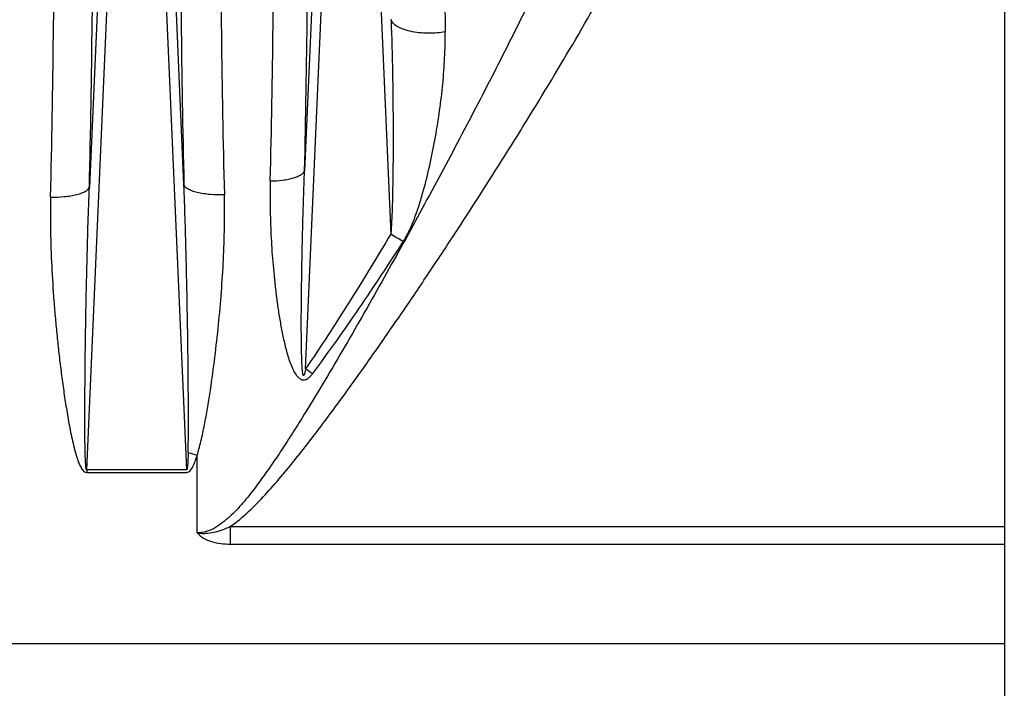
# Model space of a CAD drawing. Extents: x -1622 to 1181, y 8 to 1633.
# Tile 36 of 80: x -660 to -559, y 832 to 900. Entities that reach past the tile are written whole.
import ezdxf

# ---------------------------------------------------------------- set-up
doc = ezdxf.new("R2010")
doc.units = 0
doc.header["$LTSCALE"] = 65.395
doc.layers.get('0').update_dxf_attribs({"linetype": 'CONTINUOUS'})

msp = doc.modelspace()

# ---------------------------------------------------------------- linework, layer by layer
at = {"color": 2, "linetype": 'CONTINUOUS'}
for p, q in [((-559.49, 1002.03), (-559.49, 658.47)), ((-643.37, 854.06), (-653.62, 854.06)), ((-653.62, 854.06), (-653.62, 853.78)), ((-653.62, 853.78), (-643.37, 853.78))]:
    msp.add_line(p, q, dxfattribs=at)
at = {"color": 9, "linetype": 'CONTINUOUS'}
for p, q in [((-653.62, 854.06), (-650.55, 924.11)), ((-651.55, 924.09), (-653.35, 883.03)), ((-646.44, 924.11), (-643.37, 854.06)), ((-643.65, 883.27), (-645.44, 924.09)), ((-629.55, 924.09), (-631.27, 884.72)), ((-631.17, 864.42), (-628.55, 924.11)), ((-624.44, 924.11), (-622.43, 878.23)), ((-642.3, 847.58), (-642.3, 855.53)), ((-638.9, 848.23), (-559.49, 848.23)), ((-638.9, 848.23), (-638.9, 846.43)), ((-559.49, 848.11), (-559.46, 848.11)), ((-638.9, 846.43), (-559.49, 846.43)), ((-559.49, 836.19), (-847.1, 836.19))]:
    msp.add_line(p, q, dxfattribs=at)
for centre, radius, start, end in [((931.53, 918.37), 1575.57, 180.04706, 181.27674), ((-2109.72, 917.72), 1478.82, 358.72127, 359.98332), ((787, 918.26), 1403.98, 180.0176, 180.78746), ((-2151, 917.52), 1498.05, 358.68094, 359.98251), ((-2087.33, 915.71), 1430.4, 358.65009, 359.98017), ((772.09, 916.55), 1412.01, 180.05163, 181.39215), ((-1959.75, 915.92), 1325.35, 358.60576, 359.9819), ((-592.06, 929.48), 59.57, 239.3491, 240.7951), ((-593.41, 919.3), 66.62, 235.4748, 236.2332)]:
    msp.add_arc(centre, radius, start, end, dxfattribs=at)
at = {"color": 2, "linetype": 'CONTINUOUS'}
msp.add_arc((-634.56, 882.28), 27.84, 251.8936, 253.8721, dxfattribs=at)
at = {"color": 9, "linetype": 'CONTINUOUS'}
for points, knots in [([(-638.9, 848.23), (-638.23, 848.69), (-636.99, 849.74), (-635.29, 851.48), (-633.69, 853.32), (-631.63, 855.83), (-629.16, 859.05), (-626.29, 862.98), (-623.48, 866.95), (-620.72, 870.96), (-618, 875), (-614.43, 880.42), (-610.06, 887.26), (-604.98, 895.56), (-600.09, 903.98), (-596.97, 909.67), (-595.44, 912.53)], [0, 0, 0, 0, 0.031233, 0.062484, 0.093737, 0.12499, 0.187494, 0.249998, 0.312502, 0.375005, 0.437507, 0.500009, 0.62501, 0.750009, 0.875006, 1, 1, 1, 1]), ([(-608.47, 901.5), (-609.66, 899.09), (-612.09, 894.27), (-615.83, 887.1), (-619.67, 879.96), (-622.94, 874.05), (-625.61, 869.34), (-627.64, 865.83), (-629.71, 862.34), (-631.47, 859.46), (-632.92, 857.18), (-634.02, 855.49), (-635.16, 853.82), (-636.34, 852.2), (-637.38, 850.9), (-638.26, 849.91), (-638.96, 849.22), (-639.7, 848.59), (-640.5, 848.06), (-641.36, 847.68), (-641.99, 847.58), (-642.3, 847.58)], [0, 0, 0, 0, 0.125293, 0.250838, 0.376595, 0.50251, 0.565502, 0.628497, 0.691469, 0.754376, 0.785785, 0.817141, 0.848422, 0.879583, 0.910546, 0.925918, 0.941163, 0.956247, 0.971103, 0.985673, 1, 1, 1, 1]), ([(-622.4, 900.21), (-622.33, 898.37), (-622.26, 895.61), (-622.21, 891.93), (-622.19, 889.16), (-622.19, 886.38), (-622.22, 883.62), (-622.27, 881.34), (-622.34, 879.55), (-622.39, 878.66), (-622.43, 878.23)], [0, 0, 0, 0, 0.250586, 0.376624, 0.502828, 0.628975, 0.754741, 0.879411, 0.9407, 1, 1, 1, 1]), ([(-616.85, 898.96), (-617.12, 898.91), (-617.69, 898.84), (-618.59, 898.8), (-619.53, 898.85), (-620.42, 898.99), (-621.11, 899.19), (-621.56, 899.39), (-622, 899.63), (-622.33, 899.93), (-622.4, 900.21)], [0, 0, 0, 0, 0.136274, 0.289456, 0.450466, 0.606623, 0.745037, 0.804632, 0.857074, 1, 1, 1, 1]), ([(-621.12, 877.48), (-620.87, 877.88), (-620.43, 878.73), (-619.9, 880.05), (-619.45, 881.39), (-618.93, 883.19), (-618.37, 885.45), (-617.83, 888.18), (-617.4, 890.9), (-617.08, 893.61), (-616.88, 896.29), (-616.84, 898.08), (-616.85, 898.96)], [0, 0, 0, 0, 0.064638, 0.128988, 0.193054, 0.256859, 0.383709, 0.509552, 0.634301, 0.757798, 0.87981, 1, 1, 1, 1]), ([(-634.79, 883.67), (-634.37, 883.68), (-633.75, 883.72), (-632.95, 883.84), (-632.42, 883.97), (-631.98, 884.13), (-631.63, 884.3), (-631.39, 884.49), (-631.29, 884.64), (-631.27, 884.72)], [0, 0, 0, 0, 0.332298, 0.491387, 0.636351, 0.761058, 0.862569, 0.940562, 1, 1, 1, 1]), ([(-631.17, 864.42), (-631.18, 864.37), (-631.19, 864.27), (-631.22, 864.12), (-631.25, 863.98), (-631.28, 863.87), (-631.31, 863.8), (-631.33, 863.76), (-631.35, 863.73), (-631.39, 863.71), (-631.41, 863.76), (-631.43, 863.81), (-631.45, 863.89), (-631.47, 863.99), (-631.48, 864.13), (-631.5, 864.28), (-631.52, 864.49), (-631.53, 864.76), (-631.55, 865.09), (-631.56, 865.43), (-631.57, 865.77), (-631.58, 866.11), (-631.59, 866.57), (-631.6, 867.15), (-631.6, 867.84), (-631.61, 868.54), (-631.61, 869.47), (-631.6, 870.64), (-631.59, 872.05), (-631.57, 873.45), (-631.55, 874.86), (-631.52, 876.27), (-631.49, 877.68), (-631.45, 879.56), (-631.38, 881.9), (-631.31, 883.78), (-631.27, 884.72)], [0, 0, 0, 0, 0.007237, 0.014236, 0.020869, 0.026794, 0.029354, 0.031481, 0.033053, 0.034095, 0.036691, 0.03884, 0.041408, 0.047328, 0.053941, 0.060915, 0.068124, 0.082997, 0.098236, 0.1137, 0.129315, 0.145036, 0.160839, 0.192617, 0.224557, 0.256608, 0.288739, 0.353166, 0.417735, 0.48239, 0.547097, 0.611832, 0.676576, 0.741316, 0.870734, 1, 1, 1, 1]), ([(-657.33, 882.01), (-656.86, 882), (-656.17, 882.03), (-655.27, 882.14), (-654.66, 882.26), (-654.15, 882.42), (-653.75, 882.6), (-653.48, 882.8), (-653.37, 882.96), (-653.35, 883.03)], [0, 0, 0, 0, 0.328471, 0.489708, 0.63762, 0.76485, 0.866945, 0.943551, 1, 1, 1, 1]), ([(-653.62, 854.06), (-653.63, 854.05), (-653.66, 854.09), (-653.67, 854.15), (-653.69, 854.23), (-653.7, 854.35), (-653.72, 854.52), (-653.73, 854.73), (-653.75, 854.95), (-653.76, 855.24), (-653.77, 855.61), (-653.78, 856.06), (-653.79, 856.51), (-653.8, 856.96), (-653.8, 857.57), (-653.81, 858.33), (-653.81, 859.24), (-653.81, 860.15), (-653.8, 861.07), (-653.8, 861.98), (-653.79, 863.21), (-653.78, 864.73), (-653.76, 866.57), (-653.73, 868.4), (-653.7, 870.23), (-653.65, 872.68), (-653.58, 875.73), (-653.48, 879.38), (-653.39, 881.82), (-653.35, 883.03)], [0, 0, 0, 0, 0.001192, 0.003473, 0.00638, 0.009637, 0.016602, 0.023891, 0.031347, 0.038909, 0.054216, 0.069672, 0.085221, 0.100829, 0.116482, 0.147874, 0.179346, 0.210868, 0.242425, 0.274006, 0.305603, 0.368828, 0.432071, 0.495316, 0.558548, 0.621757, 0.74807, 0.874181, 1, 1, 1, 1]), ([(-643.21, 855.81), (-643.2, 856.39), (-643.19, 857.53), (-643.18, 859.82), (-643.2, 862.69), (-643.23, 866.12), (-643.3, 870.7), (-643.42, 876.41), (-643.56, 880.99), (-643.65, 883.27)], [0, 0, 0, 0, 0.062592, 0.125174, 0.250306, 0.375391, 0.500427, 0.750335, 1, 1, 1, 1]), ([(-639.5, 882.25), (-639.98, 882.23), (-640.7, 882.24), (-641.63, 882.35), (-642.27, 882.47), (-642.81, 882.63), (-643.23, 882.82), (-643.51, 883.02), (-643.63, 883.19), (-643.65, 883.27)], [0, 0, 0, 0, 0.324847, 0.486356, 0.63534, 0.763821, 0.866825, 0.943865, 1, 1, 1, 1]), ([(-634.79, 883.67), (-634.81, 882.75), (-634.82, 880.91), (-634.75, 878.6), (-634.64, 876.76), (-634.54, 875.37), (-634.41, 873.98), (-634.26, 872.59), (-634.09, 871.2), (-633.88, 869.81), (-633.64, 868.43), (-633.35, 867.06), (-633.06, 865.92), (-632.76, 865.03), (-632.5, 864.38), (-632.22, 863.86), (-631.92, 863.5), (-631.68, 863.32), (-631.45, 863.26), (-631.21, 863.27), (-630.93, 863.4), (-630.66, 863.64), (-630.51, 863.83), (-630.44, 863.93)], [0, 0, 0, 0, 0.123377, 0.247262, 0.309394, 0.371649, 0.434021, 0.496507, 0.559099, 0.621788, 0.684564, 0.747408, 0.810287, 0.841728, 0.873146, 0.904497, 0.92016, 0.935794, 0.943688, 0.951647, 0.967661, 0.983823, 1, 1, 1, 1]), ([(-657.33, 882.01), (-657.35, 880.84), (-657.36, 878.47), (-657.23, 874.92), (-657.04, 871.95), (-656.84, 869.56), (-656.67, 867.77), (-656.48, 865.98), (-656.26, 864.18), (-656.02, 862.38), (-655.75, 860.58), (-655.5, 859.09), (-655.27, 857.89), (-655.08, 857), (-654.86, 856.11), (-654.66, 855.38), (-654.45, 854.8), (-654.3, 854.45), (-654.15, 854.19), (-654.02, 854), (-653.85, 853.84), (-653.7, 853.78), (-653.62, 853.78)], [0, 0, 0, 0, 0.122611, 0.246019, 0.37017, 0.432507, 0.495007, 0.557662, 0.620464, 0.683407, 0.746483, 0.809684, 0.84133, 0.873007, 0.904713, 0.936448, 0.95233, 0.968223, 0.976178, 0.984138, 0.992095, 1, 1, 1, 1]), ([(-642.3, 855.53), (-642.12, 856.08), (-641.84, 857.19), (-641.49, 858.87), (-641.19, 860.55), (-640.84, 862.79), (-640.46, 865.58), (-640.09, 868.94), (-639.79, 872.28), (-639.51, 876.71), (-639.45, 880.04), (-639.5, 882.25)], [0, 0, 0, 0, 0.064039, 0.127643, 0.191005, 0.254184, 0.380066, 0.505347, 0.630016, 0.75404, 1, 1, 1, 1]), ([(-622.43, 878.23), (-623.82, 875.89), (-625.94, 872.4), (-628.88, 867.81), (-630.39, 865.54), (-631.17, 864.42)], [0, 0, 0, 0, 0.500087, 0.750088, 1, 1, 1, 1]), ([(-630.44, 863.93), (-629.61, 865.02), (-628, 867.24), (-624.87, 871.74), (-622.61, 875.18), (-621.12, 877.48)], [0, 0, 0, 0, 0.249989, 0.499987, 1, 1, 1, 1]), ([(-642.3, 847.58), (-642.15, 847.56), (-641.86, 847.53), (-641.28, 847.53), (-640.26, 847.67), (-639.43, 847.98), (-638.9, 848.23)], [0, 0, 0, 0, 0.125137, 0.250295, 0.500421, 1, 1, 1, 1]), ([(-642.3, 847.58), (-642.25, 847.53), (-642.16, 847.43), (-641.95, 847.25), (-641.52, 846.95), (-640.8, 846.65), (-639.87, 846.46), (-639.23, 846.43), (-638.9, 846.43)], [0, 0, 0, 0, 0.053132, 0.108806, 0.226398, 0.476953, 0.737065, 1, 1, 1, 1])]:
    msp.add_open_spline(points, degree=3, knots=knots, dxfattribs=at)
at = {"color": 2, "linetype": 'CONTINUOUS'}
for points, knots in [([(-643.21, 855.81), (-643.22, 855.66), (-643.22, 855.44), (-643.24, 855.15), (-643.25, 854.92), (-643.26, 854.74), (-643.27, 854.59), (-643.27, 854.48), (-643.28, 854.37), (-643.3, 854.28), (-643.31, 854.21), (-643.32, 854.15), (-643.33, 854.1), (-643.35, 854.05), (-643.37, 854.06)], [0, 0, 0, 0, 0.250306, 0.375464, 0.500624, 0.625787, 0.68837, 0.750953, 0.813537, 0.876121, 0.907415, 0.938707, 0.969986, 1, 1, 1, 1]), ([(-643.37, 853.78), (-643.19, 853.78), (-642.96, 853.99), (-642.78, 854.28), (-642.62, 854.61), (-642.46, 855.02), (-642.35, 855.36), (-642.3, 855.53)], [0, 0, 0, 0, 0.244725, 0.370787, 0.496771, 0.748466, 1, 1, 1, 1])]:
    msp.add_open_spline(points, degree=3, knots=knots, dxfattribs=at)

doc.saveas('drawing.dxf')
